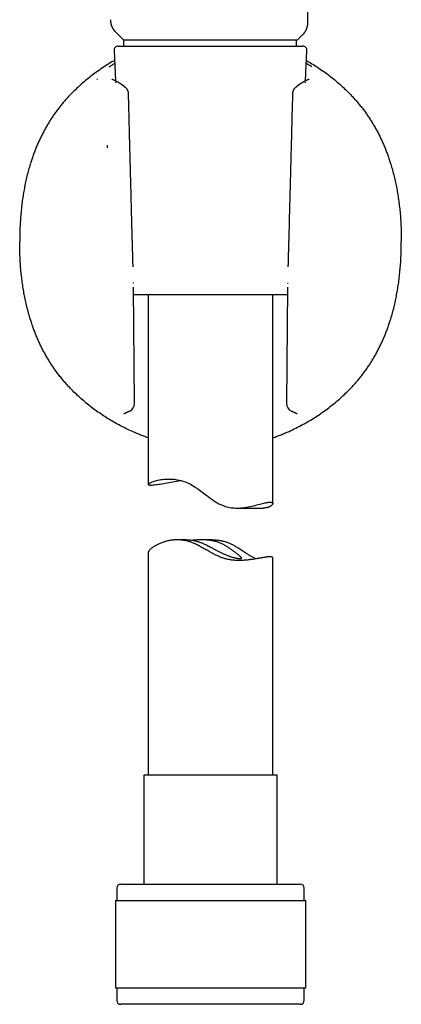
# Model space of a CAD drawing. Header units: millimetres. Extents: x 8 to 813, y 12 to 751.
# Tile 41 of 54: x 460 to 506, y 463 to 581. Entities that reach past the tile are written whole.
import ezdxf

# ---------------------------------------------------------------- set-up
doc = ezdxf.new("R2010")
doc.units = ezdxf.units.MM

msp = doc.modelspace()

# ---------------------------------------------------------------- linework, layer by layer
at = {"color": 7, "linetype": 'Continuous', "lineweight": 30}
for p, q in [((494.65, 581.15), (494.57, 630.56)), ((470.86, 581.46), (470.86, 581.45)), ((494.65, 581.15), (494.65, 581.15)), ((471.43, 580.02), (471.43, 580.03)), ((471.43, 580.02), (472.42, 579.03)), ((493.42, 579.03), (494.09, 579.7)), ((494.09, 579.7), (494.09, 579.7)), ((471.79, 578.28), (493.57, 578.28)), ((472.42, 579.03), (472.42, 578.28)), ((472.42, 579.03), (482.85, 579.03)), ((482.85, 579.03), (493.42, 579.03)), ((493.29, 578.28), (493.29, 579.03)), ((493.57, 578.28), (494.05, 578.28)), ((471.29, 577.76), (471.45, 574.08)), ((494.39, 574.08), (494.55, 577.76)), ((469.22, 574.25), (469.29, 574.34)), ((471.46, 573.91), (471.46, 573.86)), ((471.97, 573.8), (471.98, 573.79)), ((493.86, 573.79), (493.87, 573.8)), ((494.38, 573.86), (494.38, 573.91)), ((465.9, 572.29), (465.92, 572.31)), ((461.2, 564.06), (461.22, 564.12)), ((504.62, 564.13), (504.64, 564.06)), ((473.77, 535.21), (473.64, 549.22)), ((492.19, 548.28), (473.65, 548.28)), ((475.42, 548.28), (475.42, 525.42)), ((490.42, 523.14), (490.42, 548.28)), ((492.2, 549.21), (492.08, 535.21)), ((461.22, 545.32), (461.2, 545.38)), ((504.64, 545.38), (504.62, 545.32)), ((499.94, 537.16), (499.92, 537.14)), ((473.07, 534.24), (473.05, 534.24)), ((492.79, 534.24), (492.78, 534.24)), ((486.1, 522.6), (489.32, 522.6)), ((480.08, 518.77), (478.9, 518.77)), ((483.08, 518.77), (481.91, 518.77)), ((475.42, 517.24), (475.42, 490.41)), ((490.42, 490.41), (490.42, 516.61)), ((474.87, 490.41), (474.87, 477.28)), ((490.97, 490.41), (474.87, 490.41)), ((490.97, 477.28), (490.97, 490.41)), ((472.12, 477.28), (493.72, 477.28)), ((471.62, 476.78), (471.62, 475.28)), ((494.22, 475.28), (494.22, 476.78)), ((471.45, 475.28), (471.45, 464.78)), ((471.45, 475.28), (494.4, 475.28)), ((494.4, 464.78), (494.4, 475.28)), ((471.45, 464.78), (494.4, 464.78)), ((471.62, 464.78), (471.62, 463.28)), ((494.22, 463.28), (494.22, 464.78)), ((493.26, 462.78), (472.12, 462.78)), ((493.72, 462.78), (493.26, 462.78))]:
    msp.add_line(p, q, dxfattribs=at)
at = {"color": 7, "linetype": 'Continuous', "lineweight": 30, "flags": 128}
msp.add_lwpolyline([(479.44, 525.88), (479.33, 525.87), (479.08, 525.83), (478.84, 525.79), (478.6, 525.75), (478.36, 525.71), (478.13, 525.67), (477.91, 525.63), (477.7, 525.59), (477.47, 525.55), (477.26, 525.52), (477.06, 525.49), (476.87, 525.45), (476.68, 525.43), (476.51, 525.4), (476.35, 525.38), (476.19, 525.36), (476.06, 525.35), (475.95, 525.34), (475.84, 525.33), (475.74, 525.33), (475.66, 525.33), (475.59, 525.34), (475.53, 525.35), (475.48, 525.36), (475.45, 525.38), (475.43, 525.4), (475.42, 525.42), (475.42, 525.45), (475.44, 525.47), (475.47, 525.51), (475.51, 525.54), (475.56, 525.58), (475.63, 525.62), (475.71, 525.65), (475.8, 525.7), (475.9, 525.74), (476.01, 525.78), (476.14, 525.82), (476.28, 525.87), (476.43, 525.91), (476.59, 525.95), (476.77, 525.98), (476.95, 526.02), (477.15, 526.04), (477.32, 526.06), (477.5, 526.08), (477.68, 526.09), (477.87, 526.09), (478.07, 526.09), (478.23, 526.08), (478.4, 526.07), (478.58, 526.06), (478.76, 526.03), (478.94, 526), (479.13, 525.96), (479.32, 525.92), (479.51, 525.87), (479.69, 525.81), (479.88, 525.74), (480.07, 525.67), (480.25, 525.59), (480.45, 525.5), (480.64, 525.4), (480.82, 525.29), (481.01, 525.17), (481.26, 525.01), (481.5, 524.83), (481.75, 524.65), (481.99, 524.47), (482.23, 524.28), (482.44, 524.13), (482.64, 523.97), (482.85, 523.81), (483.07, 523.66), (483.28, 523.52), (483.5, 523.38), (483.72, 523.24), (483.94, 523.12), (484.16, 523.01), (484.34, 522.93), (484.52, 522.86), (484.7, 522.8), (484.89, 522.75), (485.07, 522.7), (485.25, 522.67), (485.43, 522.64), (485.61, 522.62), (485.79, 522.61), (485.97, 522.6), (486.15, 522.6), (486.33, 522.6), (486.57, 522.62), (486.8, 522.64), (487.03, 522.67), (487.25, 522.7), (487.47, 522.74), (487.69, 522.78), (487.89, 522.83), (488.1, 522.87), (488.3, 522.92), (488.49, 522.97), (488.67, 523.01), (488.85, 523.06), (489.02, 523.1), (489.18, 523.14), (489.34, 523.18), (489.48, 523.21), (489.61, 523.24), (489.72, 523.26), (489.83, 523.28), (489.93, 523.29), (490.02, 523.29), (490.1, 523.3), (490.1, 523.3)], dxfattribs=at)
at = {"color": 7, "linetype": 'Continuous', "lineweight": 30}
for centre, radius, start, end in [((471.79, 577.78), 0.5, 90, 182.4813), ((494.05, 577.78), 0.5, 357.5187, 90), ((472.77, 535.2), 1, 294.4648, 0), ((472.77, 535.2), 1, 0, 0.5075), ((493.08, 535.2), 1, 179.4929, 245.508), ((472.12, 476.78), 0.5, 90, 180), ((493.72, 476.78), 0.5, 0, 90), ((472.12, 463.28), 0.5, 180, 270), ((493.72, 463.28), 0.5, 270, 0)]:
    msp.add_arc(centre, radius, start, end, dxfattribs=at)
for points, knots in [([(470.86, 581.46), (470.86, 581.44), (470.86, 581.42), (470.86, 581.38), (470.86, 581.35), (470.87, 581.32), (470.87, 581.3), (470.87, 581.28), (470.87, 581.26), (470.87, 581.24), (470.87, 581.22), (470.88, 581.19), (470.88, 581.16), (470.88, 581.14), (470.89, 581.12), (470.89, 581.09), (470.89, 581.07), (470.9, 581.05), (470.9, 581.02), (470.91, 580.99), (470.91, 580.96), (470.92, 580.93), (470.93, 580.9), (470.94, 580.86), (470.95, 580.83), (470.96, 580.81), (470.96, 580.78), (470.97, 580.76), (470.98, 580.73), (470.99, 580.7), (471.01, 580.66), (471.02, 580.63), (471.03, 580.6), (471.05, 580.57), (471.06, 580.55), (471.07, 580.52), (471.08, 580.5), (471.09, 580.48), (471.1, 580.46), (471.11, 580.44), (471.13, 580.41), (471.15, 580.38), (471.17, 580.34), (471.19, 580.31), (471.21, 580.28), (471.23, 580.25), (471.25, 580.22), (471.28, 580.19), (471.3, 580.17), (471.32, 580.14), (471.34, 580.12), (471.37, 580.09), (471.4, 580.06), (471.42, 580.03), (471.43, 580.02)], [0, 0, 0, 0, 0.0226696, 0.0434198, 0.0622553, 0.0791806, 0.0941995, 0.1073155, 0.1185666, 0.1292201, 0.1460393, 0.1629549, 0.1798899, 0.1956022, 0.2099322, 0.2228945, 0.2370785, 0.2530068, 0.270672, 0.2887786, 0.3063419, 0.3300197, 0.3522591, 0.3724371, 0.3912158, 0.4108855, 0.4270989, 0.4441917, 0.4632892, 0.4845556, 0.50799, 0.5301355, 0.5519077, 0.5728329, 0.5915598, 0.6080056, 0.622055, 0.6356836, 0.6494312, 0.6632978, 0.6883479, 0.7137296, 0.7390053, 0.7645426, 0.7863181, 0.8093459, 0.8326134, 0.855423, 0.8785472, 0.8985367, 0.9202788, 0.9443408, 0.9709109, 1, 1, 1, 1]), ([(494.09, 579.7), (494.1, 579.71), (494.12, 579.73), (494.15, 579.76), (494.17, 579.79), (494.19, 579.81), (494.21, 579.84), (494.23, 579.86), (494.25, 579.88), (494.26, 579.9), (494.28, 579.92), (494.3, 579.96), (494.33, 579.99), (494.35, 580.02), (494.37, 580.06), (494.39, 580.09), (494.4, 580.11), (494.42, 580.14), (494.43, 580.17), (494.44, 580.19), (494.45, 580.21), (494.46, 580.24), (494.48, 580.26), (494.49, 580.29), (494.5, 580.32), (494.51, 580.35), (494.53, 580.39), (494.54, 580.43), (494.55, 580.47), (494.56, 580.5), (494.57, 580.54), (494.58, 580.57), (494.59, 580.61), (494.6, 580.65), (494.61, 580.69), (494.62, 580.73), (494.63, 580.77), (494.63, 580.81), (494.64, 580.85), (494.64, 580.89), (494.64, 580.92), (494.65, 580.94), (494.65, 580.97), (494.65, 580.99), (494.65, 581.02), (494.65, 581.06), (494.65, 581.1), (494.65, 581.14), (494.65, 581.15)], [0, 0, 0, 0, 0.027754, 0.053212, 0.076384, 0.097406, 0.11648, 0.13332, 0.149296, 0.165333, 0.18143, 0.20978, 0.23645, 0.261631, 0.286873, 0.307074, 0.327045, 0.346469, 0.365195, 0.383677, 0.398032, 0.41481, 0.434011, 0.454454, 0.47416, 0.49309, 0.522016, 0.548764, 0.57346, 0.596752, 0.618724, 0.639962, 0.665256, 0.690399, 0.716298, 0.745208, 0.770293, 0.79468, 0.81779, 0.839943, 0.862656, 0.875474, 0.888736, 0.904403, 0.922948, 0.945466, 0.971149, 1, 1, 1, 1]), ([(471.35, 576.53), (471.31, 576.51), (471.01, 576.35), (470.46, 576.01), (469.71, 575.52), (469, 575.02), (468.33, 574.51), (467.69, 573.99), (467.07, 573.44), (466.48, 572.89), (466.11, 572.5), (465.92, 572.31)], [0, 0, 0, 0, 0.018393, 0.148683, 0.278251, 0.406995, 0.527541, 0.647187, 0.765858, 0.883484, 1, 1, 1, 1]), ([(470.71, 575.77), (470.81, 575.84), (471.01, 575.97), (471.25, 576.12), (471.36, 576.18)], [0, 0, 0, 0, 0.533433, 1, 1, 1, 1]), ([(495.13, 575.77), (494.99, 575.87), (494.79, 576), (494.54, 576.15), (494.48, 576.18)], [0, 0, 0, 0, 0.752046, 1, 1, 1, 1]), ([(494.49, 576.53), (494.66, 576.44), (495.05, 576.22), (495.66, 575.83), (496.32, 575.39), (496.97, 574.93), (497.6, 574.45), (498.21, 573.94), (498.8, 573.41), (499.38, 572.87), (499.75, 572.48), (499.93, 572.29)], [0, 0, 0, 0, 0.081821, 0.196578, 0.311299, 0.425998, 0.540693, 0.655407, 0.77017, 0.88502, 1, 1, 1, 1]), ([(471.97, 573.8), (471.96, 573.8), (471.94, 573.81), (471.92, 573.83), (471.89, 573.85), (471.87, 573.86), (471.85, 573.87), (471.83, 573.88), (471.8, 573.9), (471.76, 573.92), (471.73, 573.94), (471.71, 573.95), (471.69, 573.96), (471.66, 573.97), (471.64, 573.99), (471.62, 574), (471.59, 574.01), (471.56, 574.03), (471.52, 574.05), (471.49, 574.07), (471.45, 574.08), (471.42, 574.1), (471.39, 574.12), (471.35, 574.14), (471.3, 574.16), (471.26, 574.17), (471.23, 574.19), (471.19, 574.21), (471.16, 574.22), (471.13, 574.24), (471.11, 574.25), (471.1, 574.25), (471.09, 574.26), (471.08, 574.26), (471.08, 574.26), (471.07, 574.26), (471.07, 574.26), (471.07, 574.26), (471.07, 574.27), (471.07, 574.27), (471.07, 574.27)], [0, 0, 0, 0, 0.017865, 0.040324, 0.059752, 0.076168, 0.089593, 0.100141, 0.128592, 0.159198, 0.176652, 0.193585, 0.211539, 0.230786, 0.250998, 0.268787, 0.290141, 0.31512, 0.347584, 0.380244, 0.41007, 0.437859, 0.466427, 0.512164, 0.553941, 0.595582, 0.641834, 0.689481, 0.737119, 0.785448, 0.833926, 0.855056, 0.874619, 0.892956, 0.910682, 0.927898, 0.947162, 0.968291, 0.991674, 1, 1, 1, 1]), ([(472.69, 573.27), (472.68, 573.27), (472.67, 573.28), (472.65, 573.3), (472.64, 573.31), (472.62, 573.32), (472.62, 573.33), (472.61, 573.33), (472.6, 573.34), (472.58, 573.36), (472.55, 573.38), (472.52, 573.41), (472.48, 573.44), (472.45, 573.46), (472.42, 573.48), (472.4, 573.5), (472.37, 573.52), (472.35, 573.54), (472.32, 573.56), (472.3, 573.58), (472.28, 573.59), (472.26, 573.61), (472.23, 573.62), (472.21, 573.64), (472.19, 573.66), (472.16, 573.67), (472.14, 573.69), (472.13, 573.7), (472.11, 573.71), (472.1, 573.72), (472.07, 573.73), (472.05, 573.75), (472.01, 573.77), (471.99, 573.79), (471.98, 573.79)], [0, 0, 0, 0, 0.029756, 0.054372, 0.073857, 0.088219, 0.09754, 0.106185, 0.123455, 0.145228, 0.170359, 0.233052, 0.287927, 0.323091, 0.3601, 0.399815, 0.435699, 0.46804, 0.495303, 0.527292, 0.562416, 0.59337, 0.619252, 0.65018, 0.686815, 0.727254, 0.752107, 0.774791, 0.795389, 0.820108, 0.852871, 0.893719, 0.942722, 1, 1, 1, 1]), ([(473.04, 572.53), (473.04, 572.54), (473.04, 572.55), (473.03, 572.57), (473.03, 572.59), (473.03, 572.63), (473.03, 572.66), (473.02, 572.68), (473.02, 572.72), (473.01, 572.75), (473, 572.78), (472.99, 572.82), (472.97, 572.87), (472.95, 572.93), (472.92, 572.99), (472.88, 573.05), (472.84, 573.11), (472.8, 573.15), (472.77, 573.19), (472.74, 573.22), (472.72, 573.24), (472.71, 573.25), (472.69, 573.26), (472.69, 573.27)], [0, 0, 0, 0, 0.016416, 0.039213, 0.06888, 0.1103, 0.14944, 0.178308, 0.2158, 0.25993, 0.298425, 0.334645, 0.409435, 0.492392, 0.574481, 0.657414, 0.741436, 0.817658, 0.869311, 0.918318, 0.94289, 0.978595, 1, 1, 1, 1]), ([(493.15, 573.27), (493.15, 573.26), (493.13, 573.25), (493.11, 573.23), (493.08, 573.2), (493.06, 573.18), (493.04, 573.16), (493.02, 573.14), (493, 573.11), (492.98, 573.08), (492.96, 573.05), (492.94, 573.03), (492.93, 573), (492.91, 572.96), (492.89, 572.93), (492.88, 572.89), (492.86, 572.86), (492.85, 572.82), (492.84, 572.78), (492.83, 572.73), (492.82, 572.67), (492.81, 572.61), (492.81, 572.56), (492.8, 572.53)], [0, 0, 0, 0, 0.030437, 0.068368, 0.114618, 0.155025, 0.184793, 0.218152, 0.260933, 0.302751, 0.344654, 0.380626, 0.416384, 0.466502, 0.51886, 0.561745, 0.606142, 0.649316, 0.700253, 0.758936, 0.821554, 0.917226, 1, 1, 1, 1]), ([(493.86, 573.79), (493.85, 573.79), (493.83, 573.77), (493.8, 573.75), (493.77, 573.73), (493.75, 573.72), (493.73, 573.71), (493.71, 573.69), (493.68, 573.68), (493.66, 573.66), (493.63, 573.64), (493.6, 573.62), (493.57, 573.6), (493.55, 573.58), (493.52, 573.56), (493.49, 573.54), (493.45, 573.51), (493.41, 573.48), (493.37, 573.45), (493.35, 573.43), (493.34, 573.42), (493.33, 573.41), (493.31, 573.4), (493.3, 573.39), (493.28, 573.38), (493.26, 573.36), (493.23, 573.33), (493.19, 573.3), (493.17, 573.28), (493.15, 573.27)], [0, 0, 0, 0, 0.054404, 0.101639, 0.141806, 0.174967, 0.203092, 0.23578, 0.265299, 0.300452, 0.34525, 0.388297, 0.426789, 0.461724, 0.494685, 0.542798, 0.598329, 0.654937, 0.70933, 0.728633, 0.747276, 0.765154, 0.782267, 0.798676, 0.818779, 0.850696, 0.891524, 0.94128, 1, 1, 1, 1]), ([(494.77, 574.27), (494.77, 574.27), (494.77, 574.27), (494.77, 574.27), (494.77, 574.26), (494.77, 574.26), (494.76, 574.26), (494.75, 574.26), (494.75, 574.25), (494.74, 574.25), (494.73, 574.25), (494.72, 574.24), (494.72, 574.24), (494.7, 574.23), (494.69, 574.23), (494.67, 574.22), (494.65, 574.21), (494.62, 574.2), (494.6, 574.18), (494.57, 574.17), (494.55, 574.16), (494.52, 574.15), (494.5, 574.14), (494.47, 574.13), (494.44, 574.11), (494.41, 574.1), (494.39, 574.08), (494.37, 574.08), (494.36, 574.07), (494.34, 574.06), (494.33, 574.05), (494.31, 574.04), (494.29, 574.03), (494.27, 574.02), (494.25, 574.01), (494.24, 574.01), (494.22, 574), (494.2, 573.99), (494.18, 573.98), (494.16, 573.97), (494.14, 573.96), (494.12, 573.94), (494.1, 573.93), (494.08, 573.92), (494.06, 573.91), (494.04, 573.9), (494.02, 573.89), (494, 573.88), (493.99, 573.87), (493.98, 573.86), (493.97, 573.86), (493.95, 573.84), (493.93, 573.83), (493.9, 573.81), (493.88, 573.8), (493.87, 573.8)], [0, 0, 0, 0, 0.0093112, 0.0278795, 0.0448203, 0.0649931, 0.0874007, 0.1115952, 0.1334744, 0.1520579, 0.1698375, 0.1860292, 0.2040281, 0.2238432, 0.2453748, 0.2676597, 0.3037408, 0.3411337, 0.3780655, 0.404596, 0.4296149, 0.453416, 0.4789103, 0.5068453, 0.5372371, 0.5691966, 0.5872807, 0.6035061, 0.6178658, 0.6303539, 0.6427799, 0.6576399, 0.6749586, 0.6933789, 0.7079735, 0.7205841, 0.7321675, 0.7458131, 0.7617619, 0.7794595, 0.7954587, 0.8112253, 0.8246795, 0.8398515, 0.8572929, 0.8756902, 0.8923764, 0.9013691, 0.9097366, 0.9176097, 0.9276421, 0.9408815, 0.9573417, 0.9770405, 1, 1, 1, 1]), ([(465.9, 572.29), (465.78, 572.16), (465.53, 571.89), (465.18, 571.48), (464.84, 571.07), (464.51, 570.65), (464.2, 570.22), (463.9, 569.79), (463.62, 569.36), (463.35, 568.92), (463.18, 568.63), (463.09, 568.48)], [0, 0, 0, 0, 0.11475, 0.228687, 0.341818, 0.454218, 0.565964, 0.67515, 0.783842, 0.892106, 1, 1, 1, 1]), ([(473.58, 551.67), (473.58, 551.69), (473.58, 551.76), (473.58, 551.85), (473.58, 551.94), (473.58, 552.01), (473.57, 552.07), (473.57, 552.12), (473.57, 552.16), (473.57, 552.19), (473.57, 552.22), (473.57, 552.25), (473.57, 552.28), (473.57, 552.33), (473.56, 552.39), (473.56, 552.46), (473.56, 552.57), (473.56, 552.71), (473.55, 552.88), (473.55, 553.05), (473.54, 553.24), (473.54, 553.42), (473.53, 553.62), (473.53, 553.83), (473.52, 554.05), (473.51, 554.37), (473.5, 554.77), (473.49, 555.26), (473.48, 555.73), (473.46, 556.19), (473.45, 556.61), (473.44, 557), (473.43, 557.35), (473.42, 557.7), (473.41, 558.05), (473.4, 558.4), (473.38, 559.17), (473.36, 560.03), (473.34, 560.98), (473.32, 561.59), (473.3, 562.19), (473.29, 562.8), (473.27, 563.35), (473.26, 563.86), (473.25, 564.31), (473.24, 564.75), (473.23, 565.18), (473.22, 565.51), (473.21, 565.75), (473.21, 565.92), (473.2, 566.09), (473.2, 566.26), (473.19, 566.43), (473.19, 566.59), (473.18, 566.77), (473.18, 566.97), (473.17, 567.18), (473.17, 567.43), (473.16, 567.69), (473.15, 567.96), (473.15, 568.24), (473.14, 568.54), (473.13, 568.85), (473.12, 569.17), (473.11, 569.51), (473.11, 569.85), (473.1, 570.22), (473.09, 570.59), (473.08, 570.96), (473.07, 571.34), (473.06, 571.72), (473.05, 572.13), (473.04, 572.4), (473.04, 572.53)], [0, 0, 0, 0, 0.004003, 0.008845, 0.01309, 0.016737, 0.019786, 0.021978, 0.023705, 0.025053, 0.02644, 0.02792, 0.029495, 0.031164, 0.034468, 0.038089, 0.042021, 0.049592, 0.057805, 0.066661, 0.075111, 0.084074, 0.09355, 0.103538, 0.114038, 0.125051, 0.148933, 0.1722, 0.19485, 0.216885, 0.238305, 0.255684, 0.272635, 0.289264, 0.305873, 0.322482, 0.339091, 0.41739, 0.446381, 0.475371, 0.504361, 0.533351, 0.56229, 0.584522, 0.606158, 0.627199, 0.647644, 0.667495, 0.675113, 0.682709, 0.690882, 0.699773, 0.707262, 0.715194, 0.72357, 0.732389, 0.743465, 0.755169, 0.767501, 0.780462, 0.79405, 0.808267, 0.823111, 0.838584, 0.854684, 0.871413, 0.88877, 0.906754, 0.924287, 0.942378, 0.961027, 0.980234, 1, 1, 1, 1]), ([(492.8, 572.53), (492.8, 572.42), (492.8, 572.18), (492.79, 571.83), (492.78, 571.5), (492.77, 571.17), (492.76, 570.86), (492.75, 570.54), (492.74, 570.21), (492.74, 569.88), (492.73, 569.57), (492.72, 569.27), (492.71, 569.01), (492.71, 568.76), (492.7, 568.53), (492.7, 568.31), (492.69, 568.1), (492.68, 567.9), (492.68, 567.71), (492.67, 567.48), (492.67, 567.2), (492.66, 566.87), (492.65, 566.53), (492.64, 566.2), (492.63, 565.86), (492.62, 565.52), (492.61, 565), (492.59, 564.3), (492.57, 563.43), (492.55, 562.55), (492.52, 561.68), (492.5, 560.86), (492.48, 560.09), (492.46, 559.38), (492.44, 558.67), (492.42, 557.95), (492.4, 557.22), (492.39, 556.48), (492.37, 555.82), (492.35, 555.23), (492.34, 554.72), (492.33, 554.26), (492.31, 553.85), (492.31, 553.58), (492.3, 553.39), (492.3, 553.28), (492.3, 553.16), (492.29, 553.05), (492.29, 552.94), (492.29, 552.83), (492.28, 552.73), (492.28, 552.63), (492.28, 552.55), (492.28, 552.48), (492.28, 552.42), (492.27, 552.37), (492.27, 552.33), (492.27, 552.31), (492.27, 552.29), (492.27, 552.27), (492.27, 552.25), (492.27, 552.21), (492.27, 552.16), (492.27, 552.09), (492.27, 552.01), (492.26, 551.91), (492.26, 551.8), (492.26, 551.71), (492.26, 551.67), (492.26, 551.67)], [0, 0, 0, 0, 0.017093, 0.033682, 0.049767, 0.065348, 0.080424, 0.094997, 0.111524, 0.12735, 0.142477, 0.156903, 0.169191, 0.180921, 0.192093, 0.202707, 0.212762, 0.222259, 0.231198, 0.239578, 0.255505, 0.271422, 0.28746, 0.303617, 0.319895, 0.336293, 0.352811, 0.394575, 0.436481, 0.478387, 0.520293, 0.562198, 0.596213, 0.630227, 0.664268, 0.698708, 0.733672, 0.769159, 0.805189, 0.829207, 0.853679, 0.878603, 0.895302, 0.912197, 0.917548, 0.922918, 0.928308, 0.933677, 0.938736, 0.944345, 0.949421, 0.953963, 0.957973, 0.961449, 0.964393, 0.966542, 0.968278, 0.969601, 0.970187, 0.970835, 0.971906, 0.973408, 0.975984, 0.979278, 0.983289, 0.988018, 0.993465, 0.999629, 1, 1, 1, 1]), ([(499.93, 572.29), (500.05, 572.16), (500.3, 571.9), (500.64, 571.5), (500.98, 571.09), (501.31, 570.67), (501.63, 570.24), (501.93, 569.8), (502.22, 569.37), (502.49, 568.92), (502.76, 568.47), (503.01, 568.01), (503.26, 567.53), (503.49, 567.06), (503.71, 566.58), (503.92, 566.09), (504.11, 565.61), (504.29, 565.12), (504.46, 564.62), (504.57, 564.29), (504.62, 564.13)], [0, 0, 0, 0, 0.055982, 0.112088, 0.168285, 0.22454, 0.28082, 0.336085, 0.391306, 0.446449, 0.50148, 0.557371, 0.613152, 0.668867, 0.724559, 0.780269, 0.835039, 0.889896, 0.944874, 1, 1, 1, 1]), ([(463.09, 568.48), (463, 568.32), (462.83, 568.01), (462.59, 567.54), (462.35, 567.06), (462.13, 566.58), (461.92, 566.09), (461.73, 565.6), (461.55, 565.11), (461.38, 564.62), (461.27, 564.29), (461.22, 564.12)], [0, 0, 0, 0, 0.112672, 0.22506, 0.33722, 0.449204, 0.56106, 0.670833, 0.78056, 0.890273, 1, 1, 1, 1]), ([(470.46, 566.35), (470.46, 566.33), (470.47, 566.29), (470.47, 566.23), (470.47, 566.19), (470.48, 566.16), (470.48, 566.13), (470.48, 566.12), (470.48, 566.1), (470.48, 566.07), (470.48, 566.04), (470.47, 566.01), (470.47, 566)], [0, 0, 0, 0, 0.187106, 0.353699, 0.499799, 0.561577, 0.618811, 0.671508, 0.719675, 0.763321, 0.885106, 1, 1, 1, 1]), ([(461.2, 564.06), (461.13, 563.82), (460.98, 563.34), (460.79, 562.61), (460.63, 561.88), (460.48, 561.14), (460.35, 560.4), (460.23, 559.65), (460.14, 558.87), (460.06, 558.06), (460, 557.23), (459.95, 556.4), (459.93, 555.56), (459.92, 555), (459.92, 554.72)], [0, 0, 0, 0, 0.079455, 0.158984, 0.238608, 0.318341, 0.398193, 0.478163, 0.558248, 0.646458, 0.734772, 0.823159, 0.911582, 1, 1, 1, 1]), ([(504.64, 564.06), (504.72, 563.82), (504.86, 563.33), (505.05, 562.59), (505.22, 561.85), (505.37, 561.11), (505.5, 560.36), (505.61, 559.62), (505.71, 558.84), (505.79, 558.04), (505.85, 557.22), (505.89, 556.39), (505.92, 555.56), (505.92, 555), (505.92, 554.72)], [0, 0, 0, 0, 0.0809486, 0.1615074, 0.2417571, 0.3217711, 0.401616, 0.4813515, 0.5610304, 0.6486661, 0.7363416, 0.8241004, 0.9119775, 1, 1, 1, 1]), ([(461.2, 545.38), (461.13, 545.63), (460.98, 546.12), (460.79, 546.86), (460.62, 547.6), (460.47, 548.34), (460.34, 549.08), (460.23, 549.83), (460.13, 550.6), (460.05, 551.4), (459.99, 552.23), (459.95, 553.06), (459.92, 553.89), (459.92, 554.45), (459.92, 554.72)], [0, 0, 0, 0, 0.080949, 0.161507, 0.241757, 0.321771, 0.401616, 0.481352, 0.56103, 0.648666, 0.736342, 0.8241, 0.911977, 1, 1, 1, 1]), ([(504.64, 545.38), (504.71, 545.62), (504.86, 546.1), (505.05, 546.83), (505.22, 547.57), (505.36, 548.31), (505.49, 549.05), (505.61, 549.8), (505.7, 550.58), (505.78, 551.38), (505.85, 552.22), (505.89, 553.05), (505.92, 553.89), (505.92, 554.44), (505.92, 554.72)], [0, 0, 0, 0, 0.079455, 0.158984, 0.238608, 0.318341, 0.398193, 0.478163, 0.558248, 0.646458, 0.734772, 0.823159, 0.911582, 1, 1, 1, 1]), ([(473.64, 549.71), (473.64, 549.71), (473.64, 549.71), (473.63, 549.7), (473.61, 549.7), (473.58, 549.7), (473.56, 549.69), (473.54, 549.69)], [0, 0, 0, 0, 0.0686944, 0.2838172, 0.5116745, 0.7509477, 1, 1, 1, 1]), ([(492.2, 549.71), (492.2, 549.71), (492.2, 549.71), (492.21, 549.7), (492.23, 549.7), (492.26, 549.7), (492.28, 549.69), (492.3, 549.69)], [0, 0, 0, 0, 0.068821, 0.283991, 0.511842, 0.751056, 1, 1, 1, 1]), ([(465.91, 537.15), (465.79, 537.28), (465.55, 537.54), (465.2, 537.95), (464.86, 538.36), (464.53, 538.78), (464.21, 539.21), (463.91, 539.64), (463.62, 540.08), (463.35, 540.53), (463.08, 540.98), (462.83, 541.44), (462.58, 541.91), (462.35, 542.39), (462.13, 542.87), (461.92, 543.35), (461.73, 543.84), (461.55, 544.33), (461.38, 544.82), (461.27, 545.16), (461.22, 545.32)], [0, 0, 0, 0, 0.0559825, 0.112088, 0.168285, 0.2245405, 0.2808204, 0.3360853, 0.3913063, 0.4464491, 0.5014796, 0.557371, 0.6131517, 0.6688669, 0.7245593, 0.7802695, 0.835039, 0.8898965, 0.9448736, 1, 1, 1, 1]), ([(502.75, 540.97), (502.84, 541.12), (503.01, 541.43), (503.25, 541.91), (503.49, 542.39), (503.71, 542.87), (503.92, 543.36), (504.11, 543.85), (504.29, 544.33), (504.47, 544.83), (504.57, 545.16), (504.62, 545.32)], [0, 0, 0, 0, 0.112672, 0.22506, 0.33722, 0.449204, 0.56106, 0.670833, 0.78056, 0.890273, 1, 1, 1, 1]), ([(499.94, 537.16), (500.06, 537.29), (500.31, 537.56), (500.66, 537.97), (501, 538.38), (501.33, 538.8), (501.64, 539.23), (501.94, 539.66), (502.22, 540.09), (502.49, 540.52), (502.66, 540.82), (502.75, 540.97)], [0, 0, 0, 0, 0.11475, 0.228687, 0.341818, 0.454218, 0.565964, 0.67515, 0.783842, 0.892106, 1, 1, 1, 1]), ([(473.68, 531.74), (473.44, 531.85), (472.95, 532.07), (472.24, 532.42), (471.54, 532.8), (470.85, 533.19), (470.18, 533.61), (469.52, 534.05), (468.87, 534.52), (468.24, 535), (467.63, 535.51), (467.04, 536.03), (466.46, 536.58), (466.09, 536.96), (465.91, 537.15)], [0, 0, 0, 0, 0.083426, 0.166822, 0.250186, 0.333516, 0.416815, 0.500089, 0.583346, 0.6666, 0.749868, 0.833172, 0.916539, 1, 1, 1, 1]), ([(492.18, 531.75), (492.46, 531.87), (493.01, 532.12), (493.82, 532.54), (494.61, 532.97), (495.38, 533.44), (496.13, 533.92), (496.84, 534.43), (497.51, 534.94), (498.15, 535.46), (498.77, 536), (499.36, 536.56), (499.73, 536.95), (499.92, 537.14)], [0, 0, 0, 0, 0.095843, 0.191375, 0.286528, 0.381229, 0.475404, 0.56898, 0.656597, 0.743561, 0.829816, 0.915311, 1, 1, 1, 1]), ([(472.49, 533.98), (472.49, 533.98), (472.49, 533.98), (472.49, 533.98), (472.5, 533.99), (472.51, 533.99), (472.51, 534), (472.52, 534), (472.53, 534), (472.54, 534.01), (472.54, 534.01), (472.55, 534.01), (472.56, 534.02), (472.56, 534.02), (472.57, 534.02), (472.57, 534.02), (472.57, 534.03), (472.58, 534.03), (472.58, 534.03), (472.59, 534.03), (472.6, 534.04), (472.61, 534.04), (472.63, 534.05), (472.65, 534.06), (472.67, 534.07), (472.7, 534.08), (472.73, 534.1), (472.76, 534.11), (472.8, 534.13), (472.84, 534.15), (472.89, 534.17), (472.94, 534.19), (473, 534.21), (473.04, 534.23), (473.05, 534.24)], [0, 0, 0, 0, 0.026164, 0.075775, 0.120964, 0.161278, 0.17894, 0.200214, 0.225201, 0.253912, 0.273785, 0.292239, 0.307898, 0.320757, 0.330813, 0.338499, 0.34379, 0.35076, 0.359935, 0.371318, 0.384911, 0.409449, 0.438974, 0.473496, 0.51303, 0.552723, 0.596467, 0.644278, 0.696176, 0.752184, 0.811218, 0.874273, 0.941385, 1, 1, 1, 1]), ([(473.07, 534.24), (473.08, 534.25), (473.1, 534.26), (473.12, 534.27), (473.15, 534.28), (473.17, 534.29), (473.18, 534.29)], [0, 0, 0, 0, 0.296886, 0.563277, 0.797614, 1, 1, 1, 1]), ([(492.66, 534.29), (492.67, 534.29), (492.69, 534.28), (492.72, 534.27), (492.75, 534.26), (492.76, 534.25), (492.78, 534.24)], [0, 0, 0, 0, 0.207405, 0.443436, 0.708145, 1, 1, 1, 1]), ([(492.79, 534.24), (492.81, 534.23), (492.85, 534.21), (492.91, 534.19), (492.96, 534.16), (493.01, 534.14), (493.05, 534.12), (493.09, 534.1), (493.13, 534.09), (493.15, 534.08), (493.18, 534.07), (493.2, 534.06), (493.22, 534.05), (493.23, 534.04), (493.25, 534.04), (493.25, 534.03), (493.26, 534.03), (493.27, 534.02), (493.28, 534.02), (493.29, 534.01), (493.3, 534.01), (493.31, 534.01), (493.32, 534), (493.33, 534), (493.33, 533.99), (493.34, 533.99), (493.35, 533.99), (493.35, 533.98), (493.35, 533.98), (493.35, 533.98), (493.35, 533.98)], [0, 0, 0, 0, 0.063096, 0.134168, 0.200437, 0.261947, 0.318733, 0.370825, 0.418246, 0.461019, 0.501077, 0.536011, 0.565833, 0.590557, 0.611001, 0.625945, 0.640664, 0.659761, 0.682293, 0.707722, 0.732335, 0.755424, 0.780309, 0.809272, 0.843074, 0.879166, 0.913058, 0.944689, 0.974639, 1, 1, 1, 1]), ([(475.42, 531.05), (475.33, 531.09), (475.07, 531.18), (474.65, 531.34), (474.16, 531.53), (473.84, 531.67), (473.68, 531.74)], [0, 0, 0, 0, 0.160544, 0.440379, 0.720203, 1, 1, 1, 1]), ([(490.42, 531.05), (490.52, 531.09), (490.79, 531.18), (491.21, 531.34), (491.7, 531.54), (492.02, 531.68), (492.18, 531.75)], [0, 0, 0, 0, 0.16953, 0.446653, 0.723495, 1, 1, 1, 1]), ([(490.1, 523.3), (490.13, 523.3), (490.18, 523.3), (490.25, 523.29), (490.31, 523.27), (490.36, 523.25), (490.39, 523.22), (490.41, 523.19), (490.42, 523.15), (490.42, 523.11), (490.4, 523.06), (490.38, 523.02), (490.34, 522.97), (490.29, 522.92), (490.23, 522.87), (490.16, 522.82), (490.07, 522.77), (489.97, 522.72), (489.87, 522.68), (489.75, 522.65), (489.63, 522.62), (489.52, 522.61), (489.42, 522.6), (489.35, 522.6), (489.32, 522.6)], [0, 0, 0, 0, 0.0470415, 0.0941299, 0.1412197, 0.1882629, 0.2368249, 0.2854336, 0.3340454, 0.3826116, 0.4296044, 0.476634, 0.5236653, 0.5706604, 0.6188404, 0.6670597, 0.7152763, 0.7634526, 0.8100972, 0.8567623, 0.9034006, 0.9391401, 0.9749111, 1, 1, 1, 1]), ([(490.1, 516.72), (490.07, 516.72), (490.01, 516.71), (489.9, 516.71), (489.78, 516.7), (489.65, 516.68), (489.51, 516.66), (489.35, 516.64), (489.19, 516.61), (489.01, 516.58), (488.83, 516.55), (488.64, 516.52), (488.43, 516.48), (488.22, 516.45), (488, 516.41), (487.76, 516.38), (487.52, 516.35), (487.29, 516.32), (487.07, 516.3), (486.87, 516.29), (486.67, 516.28), (486.45, 516.28), (486.24, 516.28), (486.02, 516.28), (485.79, 516.3), (485.58, 516.32), (485.37, 516.34), (485.18, 516.38), (484.99, 516.41), (484.8, 516.46), (484.6, 516.51), (484.4, 516.58), (484.21, 516.65), (484.01, 516.73), (483.79, 516.82), (483.57, 516.92), (483.35, 517.03), (483.13, 517.15), (482.89, 517.28), (482.64, 517.42), (482.36, 517.58), (482.09, 517.74), (481.82, 517.89), (481.57, 518.03), (481.32, 518.16), (481.09, 518.27), (480.87, 518.36), (480.67, 518.44), (480.48, 518.51), (480.28, 518.57), (480.08, 518.63), (479.89, 518.67), (479.7, 518.7), (479.5, 518.73), (479.31, 518.75), (479.11, 518.76), (478.92, 518.77), (478.73, 518.77), (478.53, 518.75), (478.33, 518.74), (478.14, 518.71), (477.95, 518.68), (477.76, 518.64), (477.58, 518.59), (477.41, 518.54), (477.22, 518.49), (477.04, 518.42), (476.84, 518.34), (476.66, 518.26), (476.49, 518.18), (476.34, 518.09), (476.19, 518.01), (476.05, 517.92), (475.93, 517.84), (475.82, 517.75), (475.72, 517.67), (475.64, 517.6), (475.57, 517.53), (475.52, 517.46), (475.48, 517.41), (475.45, 517.36), (475.43, 517.31), (475.42, 517.27), (475.42, 517.25), (475.42, 517.24)], [0, 0, 0, 0, 0.013853, 0.027719, 0.041586, 0.055439, 0.069718, 0.08401, 0.098302, 0.112581, 0.126427, 0.140284, 0.154141, 0.167987, 0.18221, 0.196446, 0.210682, 0.224904, 0.235771, 0.246645, 0.257518, 0.268384, 0.279517, 0.290661, 0.301803, 0.312933, 0.322157, 0.331389, 0.34062, 0.349842, 0.359356, 0.368879, 0.378405, 0.387921, 0.399116, 0.410321, 0.421534, 0.432747, 0.443949, 0.458277, 0.472614, 0.48695, 0.501279, 0.514245, 0.527215, 0.540178, 0.550116, 0.560064, 0.570011, 0.579947, 0.589702, 0.599469, 0.609237, 0.618993, 0.629103, 0.639223, 0.649344, 0.659455, 0.670796, 0.682147, 0.6935, 0.704843, 0.716503, 0.728173, 0.739843, 0.751506, 0.766245, 0.780999, 0.795753, 0.810494, 0.825657, 0.840834, 0.85601, 0.871174, 0.886016, 0.900871, 0.915726, 0.930567, 0.942812, 0.95507, 0.967332, 0.979588, 0.991833, 1, 1, 1, 1]), ([(480.08, 518.77), (480.11, 518.77), (480.18, 518.77), (480.31, 518.76), (480.46, 518.75), (480.62, 518.73), (480.79, 518.71), (480.96, 518.67), (481.12, 518.64), (481.28, 518.6), (481.45, 518.55), (481.61, 518.49), (481.78, 518.43), (481.95, 518.37), (482.11, 518.3), (482.26, 518.22), (482.42, 518.15), (482.59, 518.06), (482.79, 517.96), (483, 517.85), (483.21, 517.74), (483.42, 517.62), (483.63, 517.51), (483.82, 517.41), (484, 517.32), (484.16, 517.24), (484.31, 517.16), (484.47, 517.09), (484.64, 517.02), (484.8, 516.95), (484.96, 516.88), (485.12, 516.82), (485.27, 516.77), (485.42, 516.72), (485.57, 516.67), (485.7, 516.64), (485.83, 516.61), (485.95, 516.58), (486.07, 516.56), (486.17, 516.54), (486.27, 516.52), (486.36, 516.51), (486.44, 516.51), (486.49, 516.51), (486.51, 516.5)], [0, 0, 0, 0, 0.01683, 0.040923, 0.064992, 0.089922, 0.114878, 0.139807, 0.161521, 0.183253, 0.204967, 0.22735, 0.249753, 0.272138, 0.292792, 0.313467, 0.334147, 0.354807, 0.383121, 0.411455, 0.439772, 0.468223, 0.496691, 0.525139, 0.547042, 0.568967, 0.590889, 0.612789, 0.636223, 0.659673, 0.683105, 0.707197, 0.731309, 0.7554, 0.77885, 0.80232, 0.825771, 0.84995, 0.87415, 0.898329, 0.92356, 0.948791, 0.974396, 1, 1, 1, 1]), ([(486.51, 516.5), (486.53, 516.51), (486.56, 516.51), (486.6, 516.51), (486.64, 516.52), (486.66, 516.53), (486.67, 516.55), (486.67, 516.57), (486.66, 516.59), (486.64, 516.62), (486.61, 516.66), (486.57, 516.7), (486.53, 516.74), (486.47, 516.79), (486.4, 516.85), (486.33, 516.91), (486.25, 516.97), (486.16, 517.04), (486.07, 517.12), (485.97, 517.19), (485.86, 517.27), (485.75, 517.36), (485.64, 517.44), (485.51, 517.54), (485.35, 517.65), (485.18, 517.77), (485, 517.89), (484.83, 518), (484.66, 518.1), (484.48, 518.19), (484.3, 518.28), (484.11, 518.37), (483.92, 518.44), (483.75, 518.5), (483.58, 518.56), (483.41, 518.6), (483.23, 518.64), (483.05, 518.68), (482.87, 518.7), (482.7, 518.73), (482.52, 518.74), (482.34, 518.76), (482.16, 518.76), (481.99, 518.77), (481.81, 518.77), (481.63, 518.76), (481.46, 518.76), (481.29, 518.75), (481.13, 518.74), (480.96, 518.72), (480.85, 518.71), (480.8, 518.71), (480.79, 518.71)], [0, 0, 0, 0, 0.020091, 0.040197, 0.060288, 0.080951, 0.101631, 0.122294, 0.14239, 0.162502, 0.182597, 0.203297, 0.224014, 0.244714, 0.264496, 0.284293, 0.304077, 0.324364, 0.344666, 0.364955, 0.384456, 0.403975, 0.423496, 0.443, 0.469752, 0.496523, 0.523275, 0.545581, 0.567898, 0.590201, 0.613069, 0.635954, 0.658814, 0.677165, 0.695529, 0.713878, 0.732762, 0.751662, 0.770546, 0.788896, 0.80726, 0.825611, 0.84446, 0.863323, 0.882173, 0.90123, 0.9203, 0.939359, 0.958875, 0.978405, 0.997921, 1, 1, 1, 1]), ([(483.08, 518.77), (483.17, 518.77), (483.32, 518.76), (483.55, 518.75), (483.75, 518.73), (483.96, 518.71), (484.16, 518.68), (484.35, 518.64), (484.54, 518.59), (484.73, 518.54), (484.92, 518.47), (485.1, 518.4), (485.29, 518.33), (485.47, 518.24), (485.65, 518.15), (485.85, 518.04), (486.05, 517.92), (486.24, 517.8), (486.46, 517.67), (486.69, 517.52), (486.93, 517.35), (487.16, 517.2), (487.36, 517.07), (487.55, 516.95), (487.73, 516.84), (487.9, 516.74), (488.06, 516.66), (488.2, 516.59), (488.33, 516.53), (488.41, 516.5), (488.44, 516.48)], [0, 0, 0, 0, 0.040353, 0.071857, 0.103391, 0.134922, 0.166423, 0.197145, 0.227899, 0.258652, 0.289375, 0.321068, 0.35279, 0.38452, 0.416227, 0.454147, 0.492087, 0.530034, 0.567965, 0.618489, 0.669027, 0.719548, 0.759248, 0.798977, 0.838694, 0.878379, 0.911349, 0.944351, 0.977346, 1, 1, 1, 1]), ([(490.42, 516.61), (490.42, 516.61), (490.42, 516.63), (490.4, 516.65), (490.37, 516.67), (490.33, 516.69), (490.29, 516.7), (490.24, 516.71), (490.17, 516.72), (490.12, 516.72), (490.1, 516.72)], [0, 0, 0, 0, 0.115703, 0.260015, 0.404191, 0.523273, 0.642477, 0.76172, 0.880921, 1, 1, 1, 1])]:
    msp.add_open_spline(points, degree=3, knots=knots, dxfattribs=at)
msp.add_open_spline([(473.77, 535.2), (473.76, 535.2), (473.76, 535.2), (473.74, 535.2), (473.71, 535.2), (473.69, 535.2), (473.67, 535.2)], degree=3, dxfattribs=at)

doc.saveas('drawing.dxf')
